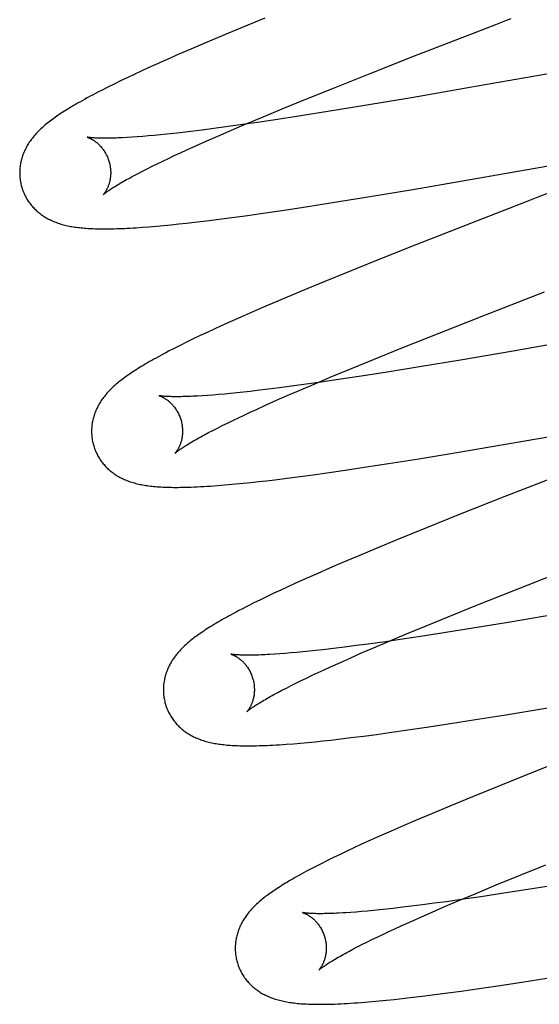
# Model space of a CAD drawing. Header units: inches. Extents: x 0 to 204, y 0 to 132.
# Tile 68 of 99: x 63.005 to 63.12, y 50.184 to 50.4. Entities that reach past the tile are written whole.
import ezdxf

# ---------------------------------------------------------------- set-up
doc = ezdxf.new("R2010")
doc.units = ezdxf.units.IN
doc.header["$LTSCALE"] = 11.243375
doc.header["$MEASUREMENT"] = 0
doc.linetypes.add('HIDDEN', pattern=[0.2, 0.1, -0.1])
doc.layers.add('DEFAULT_2', color=8, linetype='HIDDEN')

msp = doc.modelspace()

# ---------------------------------------------------------------- linework, layer by layer
at = {"layer": 'DEFAULT_2', "color": 8, "linetype": 'HIDDEN'}
for p, q in [((63.05933, 50.40054), (63.05433, 50.39848)), ((63.05433, 50.39848), (63.05045, 50.39687)), ((63.10558, 50.3974), (63.11006, 50.39914)), ((63.04669, 50.39528), (63.04304, 50.39372)), ((63.05045, 50.39687), (63.04669, 50.39528)), ((63.09223, 50.39221), (63.10558, 50.3974)), ((63.04304, 50.39372), (63.0404, 50.39258)), ((63.03783, 50.39144), (63.03534, 50.39033)), ((63.0404, 50.39258), (63.03783, 50.39144)), ((63.08245, 50.38836), (63.09223, 50.39221)), ((63.03215, 50.38887), (63.0306, 50.38815)), ((63.03372, 50.3896), (63.03215, 50.38887)), ((63.03534, 50.39033), (63.03372, 50.3896)), ((63.13592, 50.39077), (63.10437, 50.38525)), ((63.02763, 50.38674), (63.0262, 50.38604)), ((63.02909, 50.38744), (63.02763, 50.38674)), ((63.0306, 50.38815), (63.02909, 50.38744)), ((63.07405, 50.38502), (63.08245, 50.38836)), ((63.02481, 50.38535), (63.02344, 50.38466)), ((63.0262, 50.38604), (63.02481, 50.38535)), ((63.068, 50.38257), (63.07405, 50.38502)), ((63.10437, 50.38525), (63.09154, 50.38304)), ((63.06314, 50.38058), (63.068, 50.38257)), ((63.09154, 50.38304), (63.08131, 50.38133)), ((63.05847, 50.37865), (63.06314, 50.38058)), ((63.08131, 50.38133), (63.07362, 50.38007)), ((63.05489, 50.37714), (63.05847, 50.37865)), ((63.06214, 50.37827), (63.0582, 50.37768)), ((63.06725, 50.37906), (63.06214, 50.37827)), ((63.07362, 50.38007), (63.06725, 50.37906)), ((63.04554, 50.37594), (63.04309, 50.37564)), ((63.04809, 50.37627), (63.04554, 50.37594)), ((63.05073, 50.37662), (63.04809, 50.37627)), ((63.05439, 50.37713), (63.05073, 50.37662)), ((63.05146, 50.37568), (63.05489, 50.37714)), ((63.0582, 50.37768), (63.05439, 50.37713)), ((63.03017, 50.37437), (63.0291, 50.3743)), ((63.0313, 50.37445), (63.03017, 50.37437)), ((63.03249, 50.37454), (63.0313, 50.37445)), ((63.03373, 50.37465), (63.03249, 50.37454)), ((63.03503, 50.37477), (63.03373, 50.37465)), ((63.03639, 50.3749), (63.03503, 50.37477)), ((63.03779, 50.37504), (63.03639, 50.3749)), ((63.03924, 50.3752), (63.03779, 50.37504)), ((63.04075, 50.37536), (63.03924, 50.3752)), ((63.04309, 50.37564), (63.04075, 50.37536)), ((63.04661, 50.37357), (63.04899, 50.37461)), ((63.04899, 50.37461), (63.05146, 50.37568)), ((63.09188, 50.36291), (63.15509, 50.37387)), ((63.04077, 50.37093), (63.04216, 50.37157)), ((63.04216, 50.37157), (63.04433, 50.37255)), ((63.04433, 50.37255), (63.04661, 50.37357)), ((63.03689, 50.36911), (63.03813, 50.3697)), ((63.03813, 50.3697), (63.03943, 50.37031)), ((63.03943, 50.37031), (63.04077, 50.37093)), ((63.03246, 50.36691), (63.03348, 50.36744)), ((63.03348, 50.36744), (63.03457, 50.36798)), ((63.03457, 50.36798), (63.0357, 50.36853)), ((63.0357, 50.36853), (63.03689, 50.36911)), ((63.03058, 50.36593), (63.03149, 50.36641)), ((63.03149, 50.36641), (63.03246, 50.36691)), ((63.08154, 50.36119), (63.09188, 50.36291)), ((63.07374, 50.35993), (63.08154, 50.36119)), ((63.11934, 50.36117), (63.11709, 50.3603)), ((63.06307, 50.35828), (63.06833, 50.35908)), ((63.06833, 50.35908), (63.07374, 50.35993)), ((63.11709, 50.3603), (63.10584, 50.35593)), ((63.04654, 50.35601), (63.04929, 50.35635)), ((63.04929, 50.35635), (63.05211, 50.35673)), ((63.05211, 50.35673), (63.05501, 50.35712)), ((63.05501, 50.35712), (63.05898, 50.35768)), ((63.05898, 50.35768), (63.06307, 50.35828)), ((63.03245, 50.35457), (63.03394, 50.35469)), ((63.03394, 50.35469), (63.0355, 50.35482)), ((63.0355, 50.35482), (63.03712, 50.35497)), ((63.03712, 50.35497), (63.03877, 50.35513)), ((63.03877, 50.35513), (63.04044, 50.3553)), ((63.04044, 50.3553), (63.04213, 50.35549)), ((63.04213, 50.35549), (63.04387, 50.35569)), ((63.04387, 50.35569), (63.04654, 50.35601)), ((63.10584, 50.35593), (63.0925, 50.35071)), ((63.0925, 50.35071), (63.08386, 50.34727)), ((63.08386, 50.34727), (63.07757, 50.34474)), ((63.07757, 50.34474), (63.07248, 50.34266)), ((63.07248, 50.34266), (63.06755, 50.34063)), ((63.06755, 50.34063), (63.06374, 50.33903)), ((63.10743, 50.33519), (63.1208, 50.34039)), ((63.06004, 50.33745), (63.05735, 50.33629)), ((63.06374, 50.33903), (63.06004, 50.33745)), ((63.16924, 50.33698), (63.11392, 50.32738)), ((63.05474, 50.33515), (63.05221, 50.33402)), ((63.05735, 50.33629), (63.05474, 50.33515)), ((63.09765, 50.33134), (63.10743, 50.33519)), ((63.04976, 50.33292), (63.04818, 50.3322)), ((63.05221, 50.33402), (63.04976, 50.33292)), ((63.04511, 50.33076), (63.04361, 50.33004)), ((63.04663, 50.33148), (63.04511, 50.33076)), ((63.04818, 50.3322), (63.04663, 50.33148)), ((63.08926, 50.32799), (63.09765, 50.33134)), ((63.04074, 50.32863), (63.03941, 50.32796)), ((63.04214, 50.32933), (63.04074, 50.32863)), ((63.04361, 50.33004), (63.04214, 50.32933)), ((63.03941, 50.32796), (63.03816, 50.32732)), ((63.08321, 50.32555), (63.08926, 50.32799)), ((63.11392, 50.32738), (63.10233, 50.32541)), ((63.07836, 50.32356), (63.08321, 50.32555)), ((63.09334, 50.32391), (63.08575, 50.32269)), ((63.10233, 50.32541), (63.09334, 50.32391)), ((63.07371, 50.32163), (63.07836, 50.32356)), ((63.08052, 50.32187), (63.07548, 50.32111)), ((63.08575, 50.32269), (63.08052, 50.32187)), ((63.06518, 50.31965), (63.06257, 50.31931)), ((63.06787, 50.32002), (63.06518, 50.31965)), ((63.06673, 50.31866), (63.07014, 50.32012)), ((63.07161, 50.32055), (63.06787, 50.32002)), ((63.07014, 50.32012), (63.07371, 50.32163)), ((63.07548, 50.32111), (63.07161, 50.32055)), ((63.04674, 50.31763), (63.04562, 50.31755)), ((63.04791, 50.31772), (63.04674, 50.31763)), ((63.04914, 50.31782), (63.04791, 50.31772)), ((63.05043, 50.31794), (63.04914, 50.31782)), ((63.05178, 50.31807), (63.05043, 50.31794)), ((63.05317, 50.31821), (63.05178, 50.31807)), ((63.05462, 50.31836), (63.05317, 50.31821)), ((63.05611, 50.31852), (63.05462, 50.31836)), ((63.05766, 50.3187), (63.05611, 50.31852)), ((63.06006, 50.31899), (63.05766, 50.3187)), ((63.06257, 50.31931), (63.06006, 50.31899)), ((63.06191, 50.31656), (63.06427, 50.3176)), ((63.06427, 50.3176), (63.06673, 50.31866)), ((63.05749, 50.31457), (63.05965, 50.31555)), ((63.05965, 50.31555), (63.06191, 50.31656)), ((63.10111, 50.30502), (63.16847, 50.31666)), ((63.05351, 50.31271), (63.05478, 50.31331)), ((63.05478, 50.31331), (63.05611, 50.31393)), ((63.05611, 50.31393), (63.05749, 50.31457)), ((63.04892, 50.31046), (63.04998, 50.311)), ((63.04998, 50.311), (63.0511, 50.31155)), ((63.0511, 50.31155), (63.05228, 50.31212)), ((63.05228, 50.31212), (63.05351, 50.31271)), ((63.04607, 50.30898), (63.04696, 50.30945)), ((63.04696, 50.30945), (63.04791, 50.30995)), ((63.04791, 50.30995), (63.04892, 50.31046)), ((63.09315, 50.30372), (63.10111, 50.30502)), ((63.08115, 50.30184), (63.08652, 50.30266)), ((63.08652, 50.30266), (63.09315, 50.30372)), ((63.06706, 50.29982), (63.06995, 50.30021)), ((63.06995, 50.30021), (63.07292, 50.30063)), ((63.07292, 50.30063), (63.07698, 50.30121)), ((63.07698, 50.30121), (63.08115, 50.30184)), ((63.1288, 50.30193), (63.11204, 50.29539)), ((63.04973, 50.2979), (63.05133, 50.29803)), ((63.05133, 50.29803), (63.05294, 50.29818)), ((63.05294, 50.29818), (63.05457, 50.29834)), ((63.05457, 50.29834), (63.05624, 50.29851)), ((63.05624, 50.29851), (63.05796, 50.2987)), ((63.05796, 50.2987), (63.05971, 50.2989)), ((63.05971, 50.2989), (63.06149, 50.29911)), ((63.06149, 50.29911), (63.06424, 50.29946)), ((63.06424, 50.29946), (63.06706, 50.29982)), ((63.11204, 50.29539), (63.10224, 50.29152)), ((63.10224, 50.29152), (63.09485, 50.28855)), ((63.09485, 50.28855), (63.08873, 50.28606)), ((63.08873, 50.28606), (63.08379, 50.28402)), ((63.08379, 50.28402), (63.07997, 50.28242)), ((63.07627, 50.28085), (63.07357, 50.27969)), ((63.07997, 50.28242), (63.07627, 50.28085)), ((63.07095, 50.27854), (63.06841, 50.27742)), ((63.07357, 50.27969), (63.07095, 50.27854)), ((63.11407, 50.2748), (63.12385, 50.27864)), ((63.06595, 50.27631), (63.06436, 50.27558)), ((63.06841, 50.27742), (63.06595, 50.27631)), ((63.06129, 50.27415), (63.05981, 50.27345)), ((63.06281, 50.27486), (63.06129, 50.27415)), ((63.06436, 50.27558), (63.06281, 50.27486)), ((63.10567, 50.27145), (63.11407, 50.2748)), ((63.05692, 50.27203), (63.05554, 50.27134)), ((63.05835, 50.27274), (63.05692, 50.27203)), ((63.05981, 50.27345), (63.05835, 50.27274)), ((63.05554, 50.27134), (63.05424, 50.27068)), ((63.09961, 50.269), (63.10567, 50.27145)), ((63.09475, 50.26702), (63.09961, 50.269)), ((63.1128, 50.26773), (63.10506, 50.26646)), ((63.12308, 50.26946), (63.1128, 50.26773)), ((63.09008, 50.26508), (63.09475, 50.26702)), ((63.10506, 50.26646), (63.09866, 50.26545)), ((63.08574, 50.26352), (63.08206, 50.26301)), ((63.08307, 50.26211), (63.0865, 50.26357)), ((63.08956, 50.26407), (63.08574, 50.26352)), ((63.0865, 50.26357), (63.09008, 50.26508)), ((63.09353, 50.26466), (63.08956, 50.26407)), ((63.09866, 50.26545), (63.09353, 50.26466)), ((63.06635, 50.26116), (63.06506, 50.26104)), ((63.0677, 50.26129), (63.06635, 50.26116)), ((63.06911, 50.26143), (63.0677, 50.26129)), ((63.07056, 50.26158), (63.06911, 50.26143)), ((63.07206, 50.26175), (63.07056, 50.26158)), ((63.07441, 50.26203), (63.07206, 50.26175)), ((63.07686, 50.26233), (63.07441, 50.26203)), ((63.07942, 50.26265), (63.07686, 50.26233)), ((63.08206, 50.26301), (63.07942, 50.26265)), ((63.0806, 50.26104), (63.08307, 50.26211)), ((63.06263, 50.26085), (63.06151, 50.26077)), ((63.06382, 50.26094), (63.06263, 50.26085)), ((63.06506, 50.26104), (63.06382, 50.26094)), ((63.07594, 50.25898), (63.07822, 50.25999)), ((63.07822, 50.25999), (63.0806, 50.26104)), ((63.07103, 50.25674), (63.07237, 50.25736)), ((63.07237, 50.25736), (63.07376, 50.258)), ((63.07376, 50.258), (63.07594, 50.25898)), ((63.06617, 50.2544), (63.0673, 50.25496)), ((63.0673, 50.25496), (63.06849, 50.25554)), ((63.06849, 50.25554), (63.06974, 50.25613)), ((63.06974, 50.25613), (63.07103, 50.25674)), ((63.06217, 50.25236), (63.06309, 50.25284)), ((63.06309, 50.25284), (63.06406, 50.25334)), ((63.06406, 50.25334), (63.06508, 50.25386)), ((63.06508, 50.25386), (63.06617, 50.2544)), ((63.11232, 50.24748), (63.12151, 50.249)), ((63.10016, 50.24554), (63.10561, 50.24639)), ((63.10561, 50.24639), (63.11232, 50.24748)), ((63.08676, 50.24356), (63.09076, 50.24413)), ((63.09076, 50.24413), (63.09487, 50.24473)), ((63.09487, 50.24473), (63.10016, 50.24554)), ((63.07041, 50.24155), (63.07209, 50.24173)), ((63.07209, 50.24173), (63.07381, 50.24192)), ((63.07381, 50.24192), (63.07555, 50.24212)), ((63.07555, 50.24212), (63.07824, 50.24244)), ((63.07824, 50.24244), (63.08101, 50.24279)), ((63.08101, 50.24279), (63.08385, 50.24316)), ((63.08385, 50.24316), (63.08676, 50.24356)), ((63.0656, 50.24111), (63.06718, 50.24125)), ((63.06718, 50.24125), (63.06878, 50.24139)), ((63.06878, 50.24139), (63.07041, 50.24155)), ((63.12838, 50.23882), (63.11854, 50.23493)), ((63.11854, 50.23493), (63.11112, 50.23195)), ((63.11112, 50.23195), (63.10496, 50.22945)), ((63.10496, 50.22945), (63.1, 50.2274)), ((63.1, 50.2274), (63.09615, 50.2258)), ((63.09615, 50.2258), (63.09243, 50.22422)), ((63.08972, 50.22305), (63.08709, 50.2219)), ((63.09243, 50.22422), (63.08972, 50.22305)), ((63.08453, 50.22077), (63.08205, 50.21966)), ((63.08709, 50.2219), (63.08453, 50.22077)), ((63.07887, 50.2182), (63.07735, 50.21749)), ((63.08044, 50.21893), (63.07887, 50.2182)), ((63.08205, 50.21966), (63.08044, 50.21893)), ((63.0744, 50.21608), (63.07296, 50.21537)), ((63.07586, 50.21678), (63.0744, 50.21608)), ((63.07735, 50.21749), (63.07586, 50.21678)), ((63.07157, 50.21467), (63.07026, 50.214)), ((63.07296, 50.21537), (63.07157, 50.21467)), ((63.11504, 50.21206), (63.12109, 50.21451)), ((63.11019, 50.21008), (63.11504, 50.21206)), ((63.10553, 50.20815), (63.11019, 50.21008)), ((63.12459, 50.21028), (63.11809, 50.20923)), ((63.10196, 50.20664), (63.10553, 50.20815)), ((63.10681, 50.20749), (63.10295, 50.20693)), ((63.11182, 50.20825), (63.10681, 50.20749)), ((63.11809, 50.20923), (63.11182, 50.20825)), ((63.08753, 50.20492), (63.08604, 50.20476)), ((63.08907, 50.2051), (63.08753, 50.20492)), ((63.09146, 50.20539), (63.08907, 50.2051)), ((63.09395, 50.2057), (63.09146, 50.20539)), ((63.09655, 50.20604), (63.09395, 50.2057)), ((63.09608, 50.20411), (63.09854, 50.20518)), ((63.09923, 50.2064), (63.09655, 50.20604)), ((63.09854, 50.20518), (63.10196, 50.20664)), ((63.10295, 50.20693), (63.09923, 50.2064)), ((63.07938, 50.20413), (63.07821, 50.20404)), ((63.0806, 50.20423), (63.07938, 50.20413)), ((63.08188, 50.20434), (63.0806, 50.20423)), ((63.08322, 50.20447), (63.08188, 50.20434)), ((63.0846, 50.20461), (63.08322, 50.20447)), ((63.08604, 50.20476), (63.0846, 50.20461)), ((63.09145, 50.20206), (63.09372, 50.20307)), ((63.09372, 50.20307), (63.09608, 50.20411)), ((63.0879, 50.20045), (63.08928, 50.20108)), ((63.08928, 50.20108), (63.09145, 50.20206)), ((63.08287, 50.19806), (63.08405, 50.19863)), ((63.08405, 50.19863), (63.08528, 50.19922)), ((63.08528, 50.19922), (63.08657, 50.19983)), ((63.08657, 50.19983), (63.0879, 50.20045)), ((63.07869, 50.19595), (63.07965, 50.19645)), ((63.07965, 50.19645), (63.08067, 50.19697)), ((63.08067, 50.19697), (63.08174, 50.1975)), ((63.08174, 50.1975), (63.08287, 50.19806)), ((63.07779, 50.19547), (63.07869, 50.19595)), ((63.10643, 50.18732), (63.11055, 50.18793)), ((63.11055, 50.18793), (63.11584, 50.18873)), ((63.11584, 50.18873), (63.12129, 50.18959)), ((63.09123, 50.18531), (63.09392, 50.18563)), ((63.09392, 50.18563), (63.09668, 50.18598)), ((63.09668, 50.18598), (63.09952, 50.18636)), ((63.09952, 50.18636), (63.10244, 50.18676)), ((63.10244, 50.18676), (63.10643, 50.18732)), ((63.08127, 50.18431), (63.08286, 50.18445)), ((63.08286, 50.18445), (63.08447, 50.18459)), ((63.08447, 50.18459), (63.0861, 50.18475)), ((63.0861, 50.18475), (63.08777, 50.18493)), ((63.08777, 50.18493), (63.08948, 50.18511)), ((63.08948, 50.18511), (63.09123, 50.18531))]:
    msp.add_line(p, q, dxfattribs=at)
for points in [[(63.11006, 50.39914), (63.11231, 50.40001), (63.11343, 50.40044)], [(63.02344, 50.38466), (63.02276, 50.38431), (63.02209, 50.38396), (63.02145, 50.38362), (63.02083, 50.38329), (63.02025, 50.38298), (63.01969, 50.38268), (63.01917, 50.38238), (63.01867, 50.3821), (63.01819, 50.38183), (63.01773, 50.38156), (63.01728, 50.3813), (63.01686, 50.38105), (63.01645, 50.3808), (63.01606, 50.38056), (63.01568, 50.38033), (63.01531, 50.38009), (63.01495, 50.37987), (63.0146, 50.37964), (63.01427, 50.37942), (63.01394, 50.3792), (63.01362, 50.37898), (63.01331, 50.37876), (63.01301, 50.37855), (63.01272, 50.37833), (63.01243, 50.37812), (63.01215, 50.37791), (63.01188, 50.3777), (63.01161, 50.37749), (63.01135, 50.37727), (63.01109, 50.37706), (63.01084, 50.37685)], [(63.01084, 50.37685), (63.0106, 50.37663), (63.01036, 50.37642), (63.01012, 50.3762), (63.00989, 50.37598), (63.00967, 50.37576), (63.00945, 50.37554), (63.00924, 50.37532), (63.00903, 50.37509), (63.00883, 50.37487), (63.00863, 50.37464), (63.00844, 50.37441), (63.00826, 50.37418), (63.00808, 50.37395), (63.0079, 50.37372), (63.00774, 50.37348), (63.00757, 50.37324), (63.00742, 50.373), (63.00727, 50.37276), (63.00712, 50.37252), (63.00698, 50.37227), (63.00685, 50.37202), (63.00672, 50.37177), (63.0066, 50.37152), (63.00648, 50.37127), (63.00638, 50.37102), (63.00627, 50.37077), (63.00618, 50.37052), (63.00609, 50.37027), (63.006, 50.37001), (63.00593, 50.36976), (63.00585, 50.3695), (63.00579, 50.36924), (63.00572, 50.36897), (63.00567, 50.36871), (63.00562, 50.36844), (63.00558, 50.36817), (63.00554, 50.3679), (63.00551, 50.36763), (63.00549, 50.36736), (63.00547, 50.36708), (63.00546, 50.36681), (63.00546, 50.36653), (63.00546, 50.36625), (63.00547, 50.36597), (63.00549, 50.3657), (63.00551, 50.36542), (63.00554, 50.36514), (63.00558, 50.36487), (63.00562, 50.36459), (63.00568, 50.36432), (63.00573, 50.36405), (63.0058, 50.36377), (63.00586, 50.36354)], [(63.02028, 50.37437), (63.02028, 50.37437), (63.02027, 50.37437), (63.02027, 50.37437), (63.02029, 50.37436), (63.02031, 50.37436), (63.02034, 50.37435), (63.02038, 50.37434), (63.02043, 50.37432), (63.02048, 50.3743), (63.02053, 50.37428), (63.0206, 50.37426), (63.02066, 50.37423), (63.02074, 50.3742), (63.02081, 50.37417), (63.0209, 50.37413), (63.02098, 50.37409), (63.02107, 50.37404), (63.02117, 50.374), (63.02126, 50.37394), (63.02136, 50.37389), (63.02147, 50.37382), (63.02158, 50.37376), (63.02169, 50.37369), (63.0218, 50.37361), (63.02191, 50.37354), (63.02203, 50.37345), (63.02215, 50.37336), (63.02227, 50.37327), (63.0224, 50.37317), (63.02252, 50.37306), (63.02265, 50.37295), (63.02278, 50.37283), (63.02291, 50.3727), (63.02304, 50.37257), (63.02317, 50.37243), (63.0233, 50.37229), (63.02343, 50.37213), (63.02356, 50.37197), (63.02369, 50.37181), (63.02382, 50.37164), (63.02395, 50.37146), (63.02407, 50.37127), (63.02419, 50.37108), (63.02431, 50.37088), (63.02442, 50.37067), (63.02453, 50.37046), (63.02463, 50.37025), (63.02473, 50.37003), (63.02483, 50.3698), (63.02491, 50.36957), (63.025, 50.36934), (63.02507, 50.36911), (63.02513, 50.3689)], [(63.0291, 50.3743), (63.02808, 50.37424), (63.0276, 50.37422), (63.02713, 50.3742), (63.02668, 50.37418), (63.02624, 50.37417), (63.02582, 50.37416), (63.02542, 50.37415), (63.02503, 50.37414), (63.02465, 50.37413), (63.0243, 50.37413), (63.02395, 50.37413), (63.02363, 50.37413), (63.02332, 50.37414), (63.02303, 50.37414), (63.02275, 50.37415), (63.02249, 50.37416), (63.02224, 50.37417), (63.02201, 50.37418), (63.0218, 50.3742), (63.0216, 50.37421), (63.02142, 50.37422), (63.02125, 50.37424), (63.0211, 50.37425), (63.02096, 50.37427), (63.02084, 50.37428), (63.02073, 50.37429), (63.02063, 50.37431), (63.02054, 50.37432), (63.02047, 50.37433), (63.02041, 50.37434), (63.02036, 50.37435), (63.02032, 50.37436), (63.02028, 50.37437)], [(63.02513, 50.3689), (63.02519, 50.36869), (63.02524, 50.36845), (63.02529, 50.3682), (63.02534, 50.36796), (63.02537, 50.36772), (63.0254, 50.36748), (63.02542, 50.36724), (63.02544, 50.367), (63.02545, 50.36677), (63.02545, 50.36654), (63.02545, 50.36631), (63.02544, 50.36608), (63.02542, 50.36587), (63.0254, 50.36565), (63.02537, 50.36544), (63.02534, 50.36524), (63.02531, 50.36504), (63.02527, 50.36485), (63.02523, 50.36466), (63.02519, 50.36448), (63.02514, 50.36431), (63.02509, 50.36414), (63.02504, 50.36397), (63.02499, 50.36382), (63.02493, 50.36367), (63.02488, 50.36352), (63.02482, 50.36339), (63.02476, 50.36325), (63.0247, 50.36312), (63.02464, 50.363), (63.02459, 50.36289), (63.02453, 50.36278), (63.02447, 50.36267), (63.02441, 50.36257), (63.02436, 50.36247), (63.0243, 50.36238), (63.02425, 50.3623), (63.02419, 50.36222), (63.02414, 50.36215), (63.0241, 50.36208), (63.02405, 50.36202), (63.02401, 50.36196), (63.02397, 50.36191), (63.02393, 50.36186), (63.02389, 50.36182), (63.02386, 50.36179), (63.02384, 50.36176), (63.02382, 50.36173), (63.0238, 50.36172), (63.02379, 50.36171), (63.02379, 50.3617)], [(63.02379, 50.3617), (63.0238, 50.36171), (63.02381, 50.36173), (63.02384, 50.36175), (63.02387, 50.36178), (63.02391, 50.36181), (63.02396, 50.36185), (63.02402, 50.3619), (63.02409, 50.36196), (63.02417, 50.36202), (63.02426, 50.36209), (63.02436, 50.36217), (63.02447, 50.36226), (63.0246, 50.36235), (63.02474, 50.36245), (63.0249, 50.36256), (63.02506, 50.36268), (63.02524, 50.3628), (63.02544, 50.36293), (63.02565, 50.36307), (63.02587, 50.36322), (63.02611, 50.36337), (63.02637, 50.36353), (63.02663, 50.36369), (63.02692, 50.36387), (63.02722, 50.36405), (63.02753, 50.36423), (63.02786, 50.36442), (63.0282, 50.36462), (63.02856, 50.36483), (63.02893, 50.36504), (63.02932, 50.36525), (63.02973, 50.36547), (63.03015, 50.3657), (63.03058, 50.36593)], [(63.00586, 50.36354), (63.00593, 50.36332), (63.00601, 50.36305), (63.0061, 50.36279), (63.0062, 50.36252), (63.0063, 50.36227), (63.00641, 50.36201), (63.00653, 50.36176), (63.00665, 50.36151), (63.00678, 50.36126), (63.00691, 50.36102), (63.00705, 50.36078), (63.0072, 50.36055), (63.00735, 50.36032), (63.0075, 50.36009), (63.00766, 50.35987), (63.00783, 50.35965), (63.008, 50.35944), (63.00817, 50.35923), (63.00835, 50.35903), (63.00854, 50.35883), (63.00873, 50.35864), (63.00892, 50.35845), (63.00911, 50.35826), (63.00931, 50.35808), (63.00952, 50.35791), (63.00972, 50.35774), (63.00993, 50.35757), (63.01015, 50.35741), (63.01037, 50.35725), (63.0106, 50.3571), (63.01083, 50.35695), (63.01106, 50.3568), (63.01131, 50.35665), (63.01155, 50.35652), (63.0118, 50.35638), (63.01206, 50.35625), (63.01231, 50.35613), (63.01258, 50.35601), (63.01284, 50.35589), (63.01311, 50.35578), (63.01338, 50.35567), (63.01366, 50.35557), (63.01394, 50.35547), (63.01422, 50.35538), (63.01451, 50.35529), (63.0148, 50.35521), (63.0151, 50.35513), (63.0154, 50.35505), (63.0157, 50.35498), (63.01601, 50.35491), (63.01632, 50.35484), (63.01663, 50.35478), (63.01695, 50.35472), (63.01728, 50.35467), (63.01761, 50.35462), (63.01794, 50.35457), (63.01828, 50.35453), (63.01862, 50.35449), (63.01897, 50.35445), (63.01933, 50.35442), (63.01969, 50.35438), (63.02006, 50.35436), (63.02044, 50.35433), (63.02082, 50.35431), (63.02122, 50.35429), (63.02162, 50.35427), (63.02203, 50.35425), (63.02245, 50.35424), (63.02288, 50.35423), (63.02333, 50.35423), (63.02378, 50.35422), (63.02424, 50.35422), (63.02472, 50.35423), (63.02521, 50.35423), (63.02572, 50.35424), (63.02624, 50.35425), (63.02678, 50.35427), (63.02733, 50.35429), (63.02791, 50.35431), (63.0285, 50.35433), (63.02911, 50.35436), (63.02973, 50.3544), (63.03038, 50.35443), (63.03105, 50.35448), (63.03245, 50.35457)], [(63.12271, 50.36247), (63.12159, 50.36204), (63.11934, 50.36117)], [(63.03816, 50.32732), (63.03757, 50.32701), (63.03701, 50.32671), (63.03646, 50.32641), (63.03593, 50.32613), (63.03542, 50.32585), (63.03493, 50.32558), (63.03446, 50.32531), (63.034, 50.32505), (63.03356, 50.32479), (63.03313, 50.32454), (63.03272, 50.3243), (63.03231, 50.32406), (63.03193, 50.32382), (63.03155, 50.32359), (63.03118, 50.32336), (63.03082, 50.32313), (63.03047, 50.3229), (63.03013, 50.32268), (63.0298, 50.32246), (63.02948, 50.32224), (63.02917, 50.32202), (63.02886, 50.3218), (63.02857, 50.32158), (63.02828, 50.32137), (63.02799, 50.32116), (63.02771, 50.32094), (63.02744, 50.32073), (63.02718, 50.32052), (63.02692, 50.3203), (63.02667, 50.32009)], [(63.02667, 50.32009), (63.02642, 50.31987), (63.02618, 50.31966), (63.02594, 50.31944), (63.02571, 50.31922), (63.02549, 50.319), (63.02527, 50.31878), (63.02506, 50.31856), (63.02485, 50.31833), (63.02464, 50.31811), (63.02445, 50.31788), (63.02425, 50.31765), (63.02407, 50.31742), (63.02389, 50.31719), (63.02371, 50.31695), (63.02354, 50.31672), (63.02338, 50.31648), (63.02322, 50.31624), (63.02307, 50.31599), (63.02292, 50.31575), (63.02278, 50.3155), (63.02265, 50.31525), (63.02252, 50.315), (63.0224, 50.31475), (63.02228, 50.3145), (63.02217, 50.31425), (63.02207, 50.314), (63.02198, 50.31375), (63.02189, 50.3135), (63.0218, 50.31324), (63.02172, 50.31298), (63.02165, 50.31272), (63.02158, 50.31246), (63.02152, 50.3122), (63.02146, 50.31193), (63.02141, 50.31166), (63.02137, 50.31139), (63.02133, 50.31112), (63.0213, 50.31085), (63.02128, 50.31057), (63.02126, 50.3103), (63.02125, 50.31002), (63.02125, 50.30975), (63.02125, 50.30947), (63.02126, 50.30919), (63.02128, 50.30891), (63.0213, 50.30863), (63.02133, 50.30836), (63.02137, 50.30808), (63.02141, 50.3078), (63.02147, 50.30753), (63.02153, 50.30726), (63.02159, 50.30698), (63.02165, 50.30675)], [(63.03608, 50.31757), (63.03607, 50.31758), (63.03606, 50.31758), (63.03606, 50.31758), (63.03606, 50.31758), (63.03608, 50.31757), (63.0361, 50.31757), (63.03613, 50.31756), (63.03617, 50.31755), (63.03621, 50.31753), (63.03626, 50.31752), (63.03631, 50.3175), (63.03638, 50.31747), (63.03644, 50.31744), (63.03652, 50.31741), (63.03659, 50.31738), (63.03667, 50.31734), (63.03676, 50.3173), (63.03685, 50.31726), (63.03694, 50.31721), (63.03704, 50.31716), (63.03714, 50.3171), (63.03724, 50.31704), (63.03735, 50.31698), (63.03746, 50.31691), (63.03758, 50.31683), (63.03769, 50.31675), (63.03781, 50.31667), (63.03793, 50.31658), (63.03805, 50.31648), (63.03818, 50.31638), (63.0383, 50.31628), (63.03843, 50.31617), (63.03856, 50.31605), (63.03869, 50.31592), (63.03882, 50.31579), (63.03895, 50.31565), (63.03908, 50.31551), (63.03922, 50.31535), (63.03935, 50.31519), (63.03948, 50.31503), (63.0396, 50.31485), (63.03973, 50.31467), (63.03985, 50.31449), (63.03998, 50.31429), (63.04009, 50.3141), (63.04021, 50.31389), (63.04032, 50.31368), (63.04042, 50.31346), (63.04052, 50.31324), (63.04062, 50.31302), (63.0407, 50.31279), (63.04079, 50.31255), (63.04086, 50.31232), (63.04092, 50.31211)], [(63.04562, 50.31755), (63.04456, 50.31749), (63.04405, 50.31746), (63.04356, 50.31744), (63.04309, 50.31742), (63.04263, 50.3174), (63.04218, 50.31738), (63.04175, 50.31737), (63.04134, 50.31736), (63.04094, 50.31735), (63.04056, 50.31734), (63.0402, 50.31734), (63.03985, 50.31734), (63.03952, 50.31734), (63.0392, 50.31735), (63.0389, 50.31735), (63.03862, 50.31736), (63.03835, 50.31737), (63.0381, 50.31738), (63.03787, 50.31739), (63.03765, 50.3174), (63.03745, 50.31741), (63.03726, 50.31743), (63.03709, 50.31744), (63.03693, 50.31746), (63.03679, 50.31747), (63.03666, 50.31749), (63.03654, 50.3175), (63.03644, 50.31751), (63.03635, 50.31753), (63.03628, 50.31754), (63.03621, 50.31755), (63.03616, 50.31756), (63.03612, 50.31757), (63.03609, 50.31757), (63.03608, 50.31757)], [(63.04092, 50.31211), (63.04098, 50.3119), (63.04104, 50.31165), (63.04109, 50.31141), (63.04113, 50.31117), (63.04116, 50.31093), (63.04119, 50.31068), (63.04121, 50.31044), (63.04123, 50.31021), (63.04124, 50.30997), (63.04124, 50.30974), (63.04124, 50.30951), (63.04123, 50.30929), (63.04121, 50.30907), (63.04119, 50.30885), (63.04116, 50.30864), (63.04113, 50.30844), (63.0411, 50.30824), (63.04106, 50.30805), (63.04102, 50.30786), (63.04098, 50.30768), (63.04093, 50.30751), (63.04088, 50.30734), (63.04083, 50.30718), (63.04077, 50.30702), (63.04072, 50.30687), (63.04066, 50.30672), (63.04061, 50.30659), (63.04055, 50.30645), (63.04049, 50.30633), (63.04043, 50.3062), (63.04037, 50.30609), (63.04032, 50.30598), (63.04026, 50.30587), (63.0402, 50.30577), (63.04014, 50.30568), (63.04009, 50.30559), (63.04003, 50.3055), (63.03998, 50.30542), (63.03993, 50.30535), (63.03988, 50.30528), (63.03984, 50.30522), (63.03979, 50.30516), (63.03975, 50.30511), (63.03972, 50.30507), (63.03968, 50.30503), (63.03965, 50.30499), (63.03963, 50.30496), (63.03961, 50.30494), (63.03959, 50.30492), (63.03958, 50.30491), (63.03958, 50.30491)], [(63.03958, 50.30491), (63.03958, 50.30491), (63.03959, 50.30492), (63.03961, 50.30494), (63.03963, 50.30496), (63.03967, 50.30499), (63.03971, 50.30503), (63.03976, 50.30507), (63.03982, 50.30512), (63.0399, 50.30518), (63.03998, 50.30525), (63.04007, 50.30532), (63.04018, 50.3054), (63.0403, 50.30549), (63.04043, 50.30559), (63.04057, 50.30569), (63.04073, 50.3058), (63.0409, 50.30592), (63.04109, 50.30605), (63.04129, 50.30618), (63.0415, 50.30632), (63.04173, 50.30647), (63.04197, 50.30662), (63.04223, 50.30678), (63.0425, 50.30695), (63.04279, 50.30713), (63.0431, 50.30731), (63.04342, 50.3075), (63.04375, 50.30769), (63.0441, 50.30789), (63.04446, 50.3081), (63.04484, 50.30831), (63.04523, 50.30853), (63.04564, 50.30875), (63.04607, 50.30898)], [(63.02165, 50.30675), (63.02172, 50.30652), (63.0218, 50.30626), (63.02189, 50.30599), (63.02199, 50.30573), (63.0221, 50.30547), (63.02221, 50.30521), (63.02232, 50.30496), (63.02245, 50.3047), (63.02258, 50.30446), (63.02271, 50.30421), (63.02285, 50.30397), (63.023, 50.30374), (63.02315, 50.30351), (63.02331, 50.30328), (63.02347, 50.30306), (63.02364, 50.30284), (63.02381, 50.30262), (63.02399, 50.30242), (63.02417, 50.30221), (63.02435, 50.30201), (63.02454, 50.30182), (63.02474, 50.30163), (63.02493, 50.30144), (63.02514, 50.30126), (63.02534, 50.30109), (63.02555, 50.30092), (63.02576, 50.30075), (63.02598, 50.30059), (63.0262, 50.30043), (63.02643, 50.30027), (63.02667, 50.30012), (63.02691, 50.29998), (63.02715, 50.29983), (63.0274, 50.29969), (63.02765, 50.29956), (63.02791, 50.29943), (63.02817, 50.29931), (63.02843, 50.29919), (63.0287, 50.29907), (63.02897, 50.29896), (63.02925, 50.29885), (63.02952, 50.29875), (63.02981, 50.29866), (63.0301, 50.29856), (63.03039, 50.29847), (63.03068, 50.29839), (63.03098, 50.29831), (63.03128, 50.29823), (63.03159, 50.29816), (63.0319, 50.29809), (63.03222, 50.29803), (63.03254, 50.29797), (63.03286, 50.29791), (63.03319, 50.29786), (63.03353, 50.29781), (63.03387, 50.29776), (63.03422, 50.29772), (63.03457, 50.29768), (63.03494, 50.29764), (63.03531, 50.29761), (63.03569, 50.29758), (63.03609, 50.29755), (63.0365, 50.29752), (63.03692, 50.2975), (63.03735, 50.29748), (63.0378, 50.29746), (63.03826, 50.29745), (63.03874, 50.29744), (63.03923, 50.29743), (63.03974, 50.29743), (63.04026, 50.29743), (63.0408, 50.29744), (63.04137, 50.29745), (63.04195, 50.29746), (63.04255, 50.29748), (63.04317, 50.2975), (63.04382, 50.29752), (63.04449, 50.29755), (63.04518, 50.29759), (63.0459, 50.29763), (63.04664, 50.29767), (63.04739, 50.29772), (63.04816, 50.29778), (63.04973, 50.2979)], [(63.05424, 50.27068), (63.05363, 50.27036), (63.05303, 50.27004), (63.05246, 50.26974), (63.05191, 50.26944), (63.05138, 50.26915), (63.05087, 50.26887), (63.05037, 50.26859), (63.04989, 50.26832), (63.04943, 50.26805), (63.04899, 50.26779), (63.04856, 50.26754), (63.04814, 50.26729), (63.04774, 50.26704), (63.04735, 50.2668), (63.04697, 50.26656), (63.0466, 50.26633), (63.04625, 50.2661), (63.04591, 50.26587), (63.04557, 50.26565), (63.04525, 50.26543), (63.04493, 50.26521), (63.04462, 50.26499), (63.04433, 50.26477), (63.04403, 50.26456), (63.04375, 50.26434), (63.04347, 50.26413), (63.0432, 50.26391), (63.04294, 50.2637), (63.04268, 50.26349), (63.04243, 50.26327)], [(63.04243, 50.26327), (63.04219, 50.26306), (63.04195, 50.26284), (63.04171, 50.26262), (63.04148, 50.26241), (63.04126, 50.26219), (63.04104, 50.26197), (63.04083, 50.26174), (63.04062, 50.26152), (63.04042, 50.26129), (63.04022, 50.26107), (63.04003, 50.26084), (63.03984, 50.26061), (63.03966, 50.26038), (63.03949, 50.26014), (63.03932, 50.25991), (63.03916, 50.25967), (63.039, 50.25943), (63.03885, 50.25919), (63.03871, 50.25894), (63.03856, 50.25869), (63.03843, 50.25845), (63.0383, 50.2582), (63.03818, 50.25795), (63.03807, 50.2577), (63.03796, 50.25745), (63.03786, 50.2572), (63.03776, 50.25695), (63.03767, 50.25669), (63.03759, 50.25644), (63.03751, 50.25618), (63.03744, 50.25592), (63.03737, 50.25566), (63.03731, 50.2554), (63.03725, 50.25513), (63.0372, 50.25486), (63.03716, 50.25459), (63.03712, 50.25432), (63.03709, 50.25405), (63.03707, 50.25378), (63.03705, 50.2535), (63.03704, 50.25323), (63.03704, 50.25295), (63.03704, 50.25267), (63.03705, 50.25239), (63.03707, 50.25212), (63.03709, 50.25184), (63.03712, 50.25156), (63.03716, 50.25129), (63.03721, 50.25101), (63.03726, 50.25074), (63.03732, 50.25046), (63.03738, 50.25019), (63.03744, 50.24996)], [(63.05188, 50.26078), (63.05186, 50.26078), (63.05185, 50.26079), (63.05185, 50.26079), (63.05185, 50.26079), (63.05187, 50.26078), (63.05189, 50.26078), (63.05192, 50.26077), (63.05195, 50.26076), (63.052, 50.26074), (63.05204, 50.26073), (63.0521, 50.26071), (63.05216, 50.26068), (63.05223, 50.26066), (63.0523, 50.26063), (63.05238, 50.26059), (63.05246, 50.26056), (63.05254, 50.26052), (63.05263, 50.26047), (63.05273, 50.26042), (63.05282, 50.26037), (63.05292, 50.26032), (63.05303, 50.26025), (63.05314, 50.26019), (63.05325, 50.26012), (63.05336, 50.26005), (63.05348, 50.25997), (63.05359, 50.25988), (63.05371, 50.25979), (63.05384, 50.2597), (63.05396, 50.2596), (63.05409, 50.25949), (63.05422, 50.25938), (63.05434, 50.25926), (63.05448, 50.25914), (63.05461, 50.259), (63.05474, 50.25886), (63.05487, 50.25872), (63.055, 50.25857), (63.05513, 50.25841), (63.05526, 50.25824), (63.05539, 50.25807), (63.05552, 50.25789), (63.05564, 50.2577), (63.05576, 50.25751), (63.05588, 50.25731), (63.056, 50.2571), (63.05611, 50.25689), (63.05621, 50.25667), (63.05631, 50.25645), (63.05641, 50.25623), (63.05649, 50.256), (63.05658, 50.25576), (63.05665, 50.25552), (63.05671, 50.25532)], [(63.06151, 50.26077), (63.06044, 50.2607), (63.05993, 50.26068), (63.05943, 50.26065), (63.05896, 50.26063), (63.05849, 50.26061), (63.05804, 50.26059), (63.05761, 50.26058), (63.0572, 50.26057), (63.0568, 50.26056), (63.05641, 50.26055), (63.05605, 50.26055), (63.0557, 50.26055), (63.05536, 50.26055), (63.05504, 50.26055), (63.05474, 50.26056), (63.05445, 50.26057), (63.05418, 50.26057), (63.05393, 50.26058), (63.05369, 50.2606), (63.05347, 50.26061), (63.05326, 50.26062), (63.05307, 50.26063), (63.0529, 50.26065), (63.05274, 50.26066), (63.0526, 50.26068), (63.05247, 50.26069), (63.05235, 50.26071), (63.05224, 50.26072), (63.05215, 50.26073), (63.05208, 50.26075), (63.05201, 50.26076), (63.05196, 50.26077), (63.05192, 50.26077), (63.05188, 50.26078), (63.05188, 50.26078)], [(63.05671, 50.25532), (63.05677, 50.25511), (63.05683, 50.25486), (63.05688, 50.25462), (63.05692, 50.25438), (63.05695, 50.25414), (63.05698, 50.2539), (63.05701, 50.25366), (63.05702, 50.25342), (63.05703, 50.25319), (63.05703, 50.25295), (63.05703, 50.25273), (63.05702, 50.2525), (63.057, 50.25228), (63.05698, 50.25207), (63.05696, 50.25186), (63.05693, 50.25165), (63.05689, 50.25146), (63.05685, 50.25126), (63.05681, 50.25108), (63.05677, 50.2509), (63.05672, 50.25072), (63.05667, 50.25055), (63.05662, 50.25039), (63.05657, 50.25024), (63.05651, 50.25009), (63.05646, 50.24994), (63.0564, 50.2498), (63.05634, 50.24967), (63.05628, 50.24954), (63.05623, 50.24942), (63.05617, 50.2493), (63.05611, 50.24919), (63.05605, 50.24909), (63.05599, 50.24899), (63.05594, 50.24889), (63.05588, 50.2488), (63.05583, 50.24872), (63.05578, 50.24864), (63.05573, 50.24857), (63.05568, 50.2485), (63.05563, 50.24843), (63.05559, 50.24838), (63.05555, 50.24833), (63.05551, 50.24828), (63.05548, 50.24824), (63.05545, 50.2482), (63.05542, 50.24818), (63.0554, 50.24815), (63.05538, 50.24814), (63.05537, 50.24812), (63.05537, 50.24812)], [(63.05537, 50.24812), (63.05538, 50.24813), (63.05539, 50.24814), (63.05542, 50.24817), (63.05545, 50.24819), (63.05549, 50.24823), (63.05554, 50.24827), (63.0556, 50.24832), (63.05567, 50.24838), (63.05575, 50.24844), (63.05584, 50.24851), (63.05594, 50.24859), (63.05606, 50.24868), (63.05619, 50.24877), (63.05633, 50.24888), (63.05648, 50.24898), (63.05665, 50.2491), (63.05683, 50.24922), (63.05703, 50.24936), (63.05724, 50.24949), (63.05746, 50.24964), (63.0577, 50.24979), (63.05796, 50.24995), (63.05822, 50.25012), (63.05851, 50.25029), (63.05881, 50.25047), (63.05912, 50.25066), (63.05945, 50.25085), (63.0598, 50.25105), (63.06015, 50.25125), (63.06053, 50.25146), (63.06092, 50.25168), (63.06132, 50.2519), (63.06174, 50.25212), (63.06217, 50.25236)], [(63.03744, 50.24996), (63.03751, 50.24973), (63.03759, 50.24946), (63.03768, 50.2492), (63.03778, 50.24894), (63.03789, 50.24868), (63.038, 50.24842), (63.03811, 50.24817), (63.03824, 50.24792), (63.03837, 50.24767), (63.0385, 50.24743), (63.03864, 50.24719), (63.03879, 50.24695), (63.03894, 50.24672), (63.0391, 50.24649), (63.03926, 50.24627), (63.03942, 50.24605), (63.0396, 50.24584), (63.03977, 50.24563), (63.03995, 50.24543), (63.04014, 50.24523), (63.04033, 50.24503), (63.04052, 50.24484), (63.04072, 50.24466), (63.04092, 50.24448), (63.04112, 50.2443), (63.04133, 50.24413), (63.04154, 50.24397), (63.04176, 50.24381), (63.04198, 50.24365), (63.04221, 50.24349), (63.04244, 50.24334), (63.04268, 50.24319), (63.04293, 50.24305), (63.04317, 50.24291), (63.04343, 50.24278), (63.04368, 50.24265), (63.04394, 50.24252), (63.0442, 50.2424), (63.04447, 50.24229), (63.04474, 50.24218), (63.04502, 50.24207), (63.04529, 50.24197), (63.04558, 50.24187), (63.04586, 50.24178), (63.04615, 50.24169), (63.04645, 50.24161), (63.04675, 50.24153), (63.04705, 50.24145), (63.04735, 50.24138), (63.04766, 50.24131), (63.04798, 50.24124), (63.0483, 50.24118), (63.04862, 50.24113), (63.04895, 50.24107), (63.04928, 50.24102), (63.04961, 50.24098), (63.04995, 50.24093), (63.0503, 50.2409), (63.05065, 50.24086), (63.05101, 50.24082), (63.05137, 50.24079), (63.05174, 50.24077), (63.05212, 50.24074), (63.05251, 50.24072), (63.0529, 50.2407), (63.05331, 50.24068), (63.05373, 50.24067), (63.05415, 50.24066), (63.05459, 50.24065), (63.05504, 50.24064), (63.0555, 50.24064), (63.05598, 50.24064), (63.05647, 50.24064), (63.05698, 50.24065), (63.05751, 50.24066), (63.05806, 50.24068), (63.05862, 50.24069), (63.05921, 50.24071), (63.05982, 50.24074), (63.06046, 50.24077), (63.06112, 50.2408), (63.06181, 50.24084), (63.06254, 50.24089), (63.06328, 50.24094), (63.06405, 50.24099), (63.0656, 50.24111)], [(63.07026, 50.214), (63.06965, 50.21369), (63.06907, 50.21338), (63.06851, 50.21309), (63.06798, 50.2128), (63.06746, 50.21252), (63.06696, 50.21224), (63.06648, 50.21197), (63.06601, 50.21171), (63.06556, 50.21145), (63.06512, 50.2112), (63.0647, 50.21096), (63.06429, 50.21071), (63.06389, 50.21047), (63.06351, 50.21024), (63.06313, 50.21), (63.06276, 50.20977), (63.06241, 50.20955), (63.06206, 50.20932), (63.06172, 50.2091), (63.06139, 50.20888), (63.06107, 50.20866), (63.06076, 50.20844), (63.06045, 50.20822), (63.06016, 50.20801), (63.05986, 50.20779), (63.05958, 50.20758), (63.0593, 50.20737), (63.05903, 50.20715), (63.05877, 50.20694), (63.05851, 50.20672), (63.05826, 50.20651)], [(63.05826, 50.20651), (63.05801, 50.2063), (63.05777, 50.20608), (63.05753, 50.20586), (63.0573, 50.20564), (63.05708, 50.20542), (63.05686, 50.2052), (63.05664, 50.20498), (63.05643, 50.20475), (63.05623, 50.20453), (63.05603, 50.2043), (63.05584, 50.20407), (63.05565, 50.20384), (63.05547, 50.20361), (63.0553, 50.20337), (63.05513, 50.20314), (63.05497, 50.2029), (63.05481, 50.20266), (63.05466, 50.20242), (63.05451, 50.20217), (63.05437, 50.20192), (63.05423, 50.20167), (63.0541, 50.20143), (63.05398, 50.20117), (63.05387, 50.20092), (63.05376, 50.20067), (63.05366, 50.20042), (63.05356, 50.20017), (63.05347, 50.19992), (63.05338, 50.19966), (63.0533, 50.1994), (63.05323, 50.19914), (63.05316, 50.19888), (63.0531, 50.19862), (63.05304, 50.19835), (63.053, 50.19808), (63.05295, 50.19781), (63.05291, 50.19754), (63.05288, 50.19727), (63.05286, 50.19699), (63.05284, 50.19672), (63.05283, 50.19644), (63.05283, 50.19617), (63.05283, 50.19589), (63.05284, 50.19561), (63.05286, 50.19533), (63.05288, 50.19505), (63.05291, 50.19478), (63.05295, 50.1945), (63.053, 50.19422), (63.05305, 50.19395), (63.05311, 50.19367), (63.05317, 50.1934), (63.05323, 50.19317)], [(63.06766, 50.20399), (63.06765, 50.20399), (63.06764, 50.204), (63.06765, 50.204), (63.06766, 50.20399), (63.06768, 50.20398), (63.06771, 50.20398), (63.06775, 50.20396), (63.06779, 50.20395), (63.06784, 50.20393), (63.0679, 50.20391), (63.06796, 50.20389), (63.06803, 50.20386), (63.0681, 50.20383), (63.06818, 50.2038), (63.06826, 50.20376), (63.06835, 50.20372), (63.06844, 50.20367), (63.06853, 50.20363), (63.06863, 50.20357), (63.06873, 50.20352), (63.06883, 50.20346), (63.06894, 50.20339), (63.06905, 50.20332), (63.06916, 50.20325), (63.06928, 50.20317), (63.0694, 50.20308), (63.06952, 50.20299), (63.06964, 50.2029), (63.06976, 50.2028), (63.06989, 50.20269), (63.07002, 50.20258), (63.07015, 50.20246), (63.07028, 50.20233), (63.07041, 50.2022), (63.07054, 50.20206), (63.07067, 50.20192), (63.0708, 50.20177), (63.07093, 50.20161), (63.07106, 50.20144), (63.07119, 50.20127), (63.07132, 50.20109), (63.07144, 50.2009), (63.07156, 50.20071), (63.07168, 50.20051), (63.07179, 50.2003), (63.0719, 50.20009), (63.072, 50.19988), (63.0721, 50.19966), (63.0722, 50.19943), (63.07229, 50.1992), (63.07237, 50.19897), (63.07244, 50.19873), (63.0725, 50.19853)], [(63.07657, 50.20393), (63.07554, 50.20388), (63.07506, 50.20385), (63.07459, 50.20383), (63.07413, 50.20381), (63.07369, 50.2038), (63.07326, 50.20378), (63.07286, 50.20377), (63.07246, 50.20377), (63.07209, 50.20376), (63.07172, 50.20376), (63.07138, 50.20376), (63.07105, 50.20376), (63.07074, 50.20376), (63.07044, 50.20377), (63.07016, 50.20378), (63.0699, 50.20379), (63.06965, 50.2038), (63.06942, 50.20381), (63.0692, 50.20382), (63.069, 50.20383), (63.06882, 50.20385), (63.06865, 50.20386), (63.06849, 50.20388), (63.06835, 50.20389), (63.06823, 50.20391), (63.06811, 50.20392), (63.06801, 50.20393), (63.06793, 50.20395), (63.06785, 50.20396), (63.06779, 50.20397), (63.06774, 50.20398), (63.0677, 50.20398), (63.06767, 50.20399), (63.06766, 50.20399)], [(63.07821, 50.20404), (63.0771, 50.20397), (63.07657, 50.20393)], [(63.0725, 50.19853), (63.07256, 50.19832), (63.07262, 50.19807), (63.07267, 50.19783), (63.07271, 50.19759), (63.07275, 50.19735), (63.07277, 50.19711), (63.0728, 50.19687), (63.07281, 50.19663), (63.07282, 50.19639), (63.07282, 50.19616), (63.07282, 50.19593), (63.07281, 50.19571), (63.07279, 50.19549), (63.07277, 50.19528), (63.07275, 50.19507), (63.07272, 50.19486), (63.07268, 50.19466), (63.07264, 50.19447), (63.0726, 50.19429), (63.07256, 50.1941), (63.07251, 50.19393), (63.07246, 50.19376), (63.07241, 50.1936), (63.07236, 50.19344), (63.0723, 50.19329), (63.07225, 50.19315), (63.07219, 50.19301), (63.07213, 50.19288), (63.07207, 50.19275), (63.07202, 50.19263), (63.07196, 50.19251), (63.0719, 50.1924), (63.07184, 50.19229), (63.07178, 50.19219), (63.07173, 50.1921), (63.07167, 50.19201), (63.07162, 50.19193), (63.07157, 50.19185), (63.07152, 50.19177), (63.07147, 50.1917), (63.07142, 50.19164), (63.07138, 50.19158), (63.07134, 50.19153), (63.0713, 50.19149), (63.07127, 50.19145), (63.07124, 50.19141), (63.07121, 50.19138), (63.07119, 50.19136), (63.07117, 50.19134), (63.07116, 50.19133), (63.07116, 50.19133)], [(63.07116, 50.19133), (63.07117, 50.19134), (63.07118, 50.19135), (63.07121, 50.19137), (63.07124, 50.1914), (63.07127, 50.19143), (63.07132, 50.19147), (63.07138, 50.19152), (63.07144, 50.19157), (63.07152, 50.19163), (63.0716, 50.1917), (63.0717, 50.19177), (63.07181, 50.19186), (63.07193, 50.19195), (63.07206, 50.19204), (63.07221, 50.19215), (63.07237, 50.19226), (63.07255, 50.19238), (63.07274, 50.19251), (63.07294, 50.19265), (63.07316, 50.19279), (63.0734, 50.19294), (63.07364, 50.1931), (63.07391, 50.19326), (63.07419, 50.19343), (63.07448, 50.19361), (63.07479, 50.19379), (63.07511, 50.19398), (63.07545, 50.19418), (63.0758, 50.19438), (63.07617, 50.19459), (63.07655, 50.1948), (63.07695, 50.19502), (63.07737, 50.19524), (63.07779, 50.19547)], [(63.05323, 50.19317), (63.0533, 50.19294), (63.05338, 50.19267), (63.05348, 50.19241), (63.05357, 50.19215), (63.05368, 50.19189), (63.05379, 50.19163), (63.05391, 50.19137), (63.05403, 50.19112), (63.05416, 50.19088), (63.05429, 50.19063), (63.05443, 50.19039), (63.05458, 50.19016), (63.05473, 50.18993), (63.05489, 50.1897), (63.05505, 50.18948), (63.05522, 50.18926), (63.05539, 50.18904), (63.05557, 50.18884), (63.05575, 50.18863), (63.05593, 50.18843), (63.05612, 50.18824), (63.05632, 50.18805), (63.05651, 50.18786), (63.05671, 50.18768), (63.05692, 50.18751), (63.05713, 50.18734), (63.05734, 50.18717), (63.05756, 50.18701), (63.05778, 50.18685), (63.05801, 50.1867), (63.05824, 50.18654), (63.05848, 50.1864), (63.05873, 50.18625), (63.05898, 50.18611), (63.05923, 50.18598), (63.05948, 50.18585), (63.05974, 50.18573), (63.06001, 50.18561), (63.06027, 50.18549), (63.06054, 50.18538), (63.06082, 50.18528), (63.0611, 50.18517), (63.06138, 50.18508), (63.06167, 50.18498), (63.06196, 50.18489), (63.06225, 50.18481), (63.06255, 50.18473), (63.06286, 50.18465), (63.06316, 50.18458), (63.06347, 50.18451), (63.06379, 50.18445), (63.06411, 50.18439), (63.06443, 50.18433), (63.06476, 50.18428), (63.0651, 50.18423), (63.06544, 50.18418), (63.06579, 50.18414), (63.06614, 50.1841), (63.0665, 50.18406), (63.06688, 50.18403), (63.06726, 50.18399), (63.06765, 50.18397), (63.06806, 50.18394), (63.06848, 50.18392), (63.06891, 50.1839), (63.06936, 50.18388), (63.06982, 50.18387), (63.07029, 50.18386), (63.07078, 50.18385), (63.07129, 50.18385), (63.07182, 50.18385), (63.07236, 50.18385), (63.07292, 50.18386), (63.0735, 50.18388), (63.0741, 50.18389), (63.07472, 50.18391), (63.07537, 50.18394), (63.07603, 50.18397), (63.07673, 50.184), (63.07744, 50.18404), (63.07818, 50.18409), (63.07893, 50.18414), (63.0797, 50.18419), (63.08127, 50.18431)]]:
    msp.add_lwpolyline(points, dxfattribs=at)

doc.saveas('drawing.dxf')
